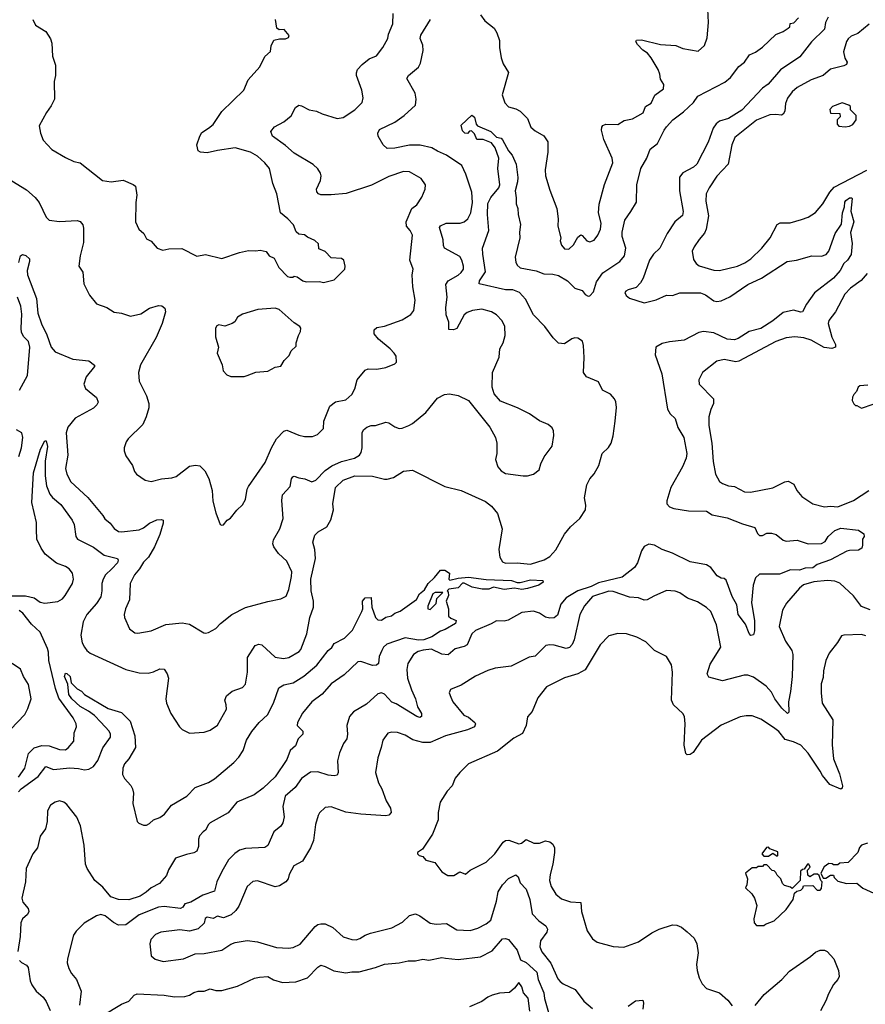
# Model space of a CAD drawing. Extents: x 1843161 to 1959474, y 907081 to 1016326.
# Tile 25 of 256: x 1872736 to 1878461, y 916656 to 923323. Entities that reach past the tile are written whole.
import ezdxf

# ---------------------------------------------------------------- set-up
doc = ezdxf.new("R2010")
doc.units = 0

msp = doc.modelspace()

# ---------------------------------------------------------------- linework, layer by layer
at = {"layer": '0CON20XD'}
for points in [[(1875855.9, 923355.9), (1875885.9, 923315.9), (1875947.5, 923265), (1875965.8, 923235), (1875985, 923182.5), (1875984.5, 923135), (1875995.6, 923065), (1876008.9, 923025), (1876044.5, 922965), (1876002, 922815), (1876019.8, 922759.8), (1876045, 922733.6), (1876095, 922719.6), (1876123.8, 922703.8), (1876173.2, 922655), (1876196.5, 922596.5), (1876225, 922570.5), (1876285, 922535.6), (1876310.9, 922495), (1876310.9, 922425), (1876293.2, 922306.8), (1876295.5, 922265.5), (1876325, 922168.8), (1876373.3, 922045), (1876381.4, 921975), (1876380, 921925), (1876398.8, 921845), (1876396.2, 921825), (1876403.3, 921796.7), (1876425, 921771.2), (1876455, 921770), (1876485, 921798), (1876515, 921851.2), (1876535, 921866.7), (1876545, 921862.5), (1876575, 921826), (1876595, 921818), (1876625, 921831.2), (1876650.8, 921865), (1876668, 921905), (1876672, 921945), (1876655.9, 922015.9), (1876659.2, 922075), (1876695, 922206.7), (1876751.4, 922355), (1876746.4, 922386.4), (1876691.1, 922511.1), (1876675.7, 922575), (1876677.5, 922595), (1876685, 922605.8), (1876705, 922615.8), (1876785, 922612.9), (1876829.1, 922640.9), (1876885, 922651.5), (1876956.8, 922693.2), (1876972.5, 922735), (1877011.1, 922758.9), (1877037.2, 922812.8), (1877094.5, 922855.5), (1877096.5, 922885), (1877075, 922921.2), (1877069.6, 922955), (1877059.6, 922985), (1877011.8, 923065), (1876986.4, 923096.4), (1876955, 923116.7), (1876918, 923155), (1876906.7, 923175), (1876912.5, 923185), (1876945, 923185.6), (1877075, 923154.6), (1877177.3, 923147.3), (1877225, 923127.8), (1877329.7, 923110.3), (1877372.1, 923147.9), (1877390.6, 923199.4), (1877398.6, 923305), (1877396, 923395)], [(1872683, 922233), (1872781.2, 922171.2), (1872839.8, 922119.8), (1872867.8, 922085), (1872893.3, 922033.3), (1872915, 921986.7), (1872936.1, 921966.1), (1873005, 921955.7), (1873125, 921964.4), (1873145, 921956), (1873162.5, 921935), (1873167.9, 921912.1), (1873167.8, 921815), (1873145.7, 921725), (1873136, 921655), (1873162.5, 921612.5), (1873171.2, 921535), (1873208.8, 921458.8), (1873255, 921400), (1873325, 921374.2), (1873375, 921342), (1873425, 921335.8), (1873485.9, 921315.9), (1873555, 921330.8), (1873615, 921369.2), (1873675, 921387.5), (1873697.5, 921385), (1873718.8, 921368.8), (1873722, 921345), (1873701.1, 921265), (1873659.1, 921170.9), (1873553.6, 920986.4), (1873539.2, 920935), (1873545.8, 920875), (1873595.5, 920775.5), (1873609.2, 920725), (1873609.2, 920695), (1873592.5, 920635), (1873568.7, 920581.3), (1873470, 920485), (1873456.7, 920465), (1873443.3, 920425), (1873443.6, 920403.6), (1873455, 920370), (1873500, 920305), (1873513.3, 920265), (1873526.7, 920245), (1873586.1, 920206.1), (1873625, 920196.2), (1873695, 920213.8), (1873765, 920220), (1873795, 920230), (1873885, 920300), (1873926.8, 920306.8), (1873955, 920302.5), (1873988.9, 920268.9), (1874015.8, 920215.8), (1874038.8, 920135), (1874043.9, 920063.9), (1874063.9, 919983.9), (1874092.5, 919905), (1874105, 919900), (1874116.4, 919903.6), (1874140, 919935), (1874163, 919947), (1874207, 920003), (1874245, 920037.5), (1874263.8, 920075), (1874275.8, 920144.2), (1874285, 920163.3), (1874398.6, 920325), (1874440, 920425), (1874475, 920484.3), (1874525, 920538), (1874545, 920544), (1874625, 920509.2), (1874665, 920502), (1874718.3, 920501.7), (1874752.5, 920515), (1874792, 920555), (1874795.7, 920605), (1874834.7, 920705.3), (1874875, 920735.6), (1874945, 920749.2), (1874984.4, 920785.6), (1875005, 920823.3), (1875020, 920885), (1875075, 920949.4), (1875095, 920959.1), (1875155, 920956.5), (1875215, 920968), (1875275, 920993.8), (1875286.7, 921005), (1875283.8, 921045), (1875271.2, 921065), (1875243.8, 921095), (1875165, 921159.2), (1875136, 921195), (1875135, 921222.5), (1875155, 921239.2), (1875205, 921248.1), (1875325, 921290.6), (1875385, 921328), (1875404.2, 921355), (1875412.9, 921425), (1875396.7, 921515), (1875392.2, 921595), (1875400, 921635), (1875377.8, 921695), (1875395.7, 921865), (1875380.6, 921895), (1875355, 921924.2), (1875351.8, 921955), (1875391.4, 922045), (1875425, 922068.8), (1875458.3, 922121.7), (1875481.2, 922175), (1875483.8, 922205), (1875455, 922248.8), (1875375, 922292), (1875335, 922295.7), (1875235, 922261.9), (1875117.6, 922202.4), (1874945.6, 922145.6), (1874845, 922136.9), (1874775, 922136.9), (1874759.2, 922145), (1874747.4, 922157.4), (1874744.5, 922175), (1874772.2, 922235), (1874778.1, 922265), (1874773.1, 922285), (1874754, 922314), (1874722.6, 922342.6), (1874595, 922418.4), (1874535, 922471.4), (1874447.5, 922535), (1874436, 922565), (1874462.1, 922597.9), (1874525, 922630.8), (1874575, 922673.1), (1874602.3, 922727.7), (1874625, 922743.8), (1874645, 922740.4), (1874695, 922712.7), (1874745, 922704.5), (1874783.3, 922685), (1874885, 922653.3), (1874925, 922660), (1875005, 922712.5), (1875055, 922763.3), (1875062.5, 922795), (1875052.5, 922845), (1875015.8, 922945), (1875015.8, 922964.2), (1875022.5, 922985), (1875055, 923020), (1875101.3, 923058.7), (1875151.7, 923078.3), (1875195.6, 923135), (1875228.6, 923195), (1875234, 923225), (1875262.5, 923295), (1875264, 923365)], [(1873360, 919605), (1873316.9, 919565), (1873301.3, 919535), (1873292.8, 919505), (1873292.9, 919455), (1873284.6, 919415), (1873255, 919370), (1873189.6, 919295), (1873164.6, 919245), (1873150, 919155), (1873159.5, 919105), (1873174.6, 919074.6), (1873190.9, 919050.9), (1873213.1, 919033.1), (1873455, 918923.3), (1873545, 918901.2), (1873605, 918899.5), (1873642.2, 918907.8), (1873685, 918927.1), (1873715, 918926.2), (1873734.3, 918895), (1873743.1, 918865), (1873726, 918725), (1873730, 918695), (1873760, 918625), (1873817.5, 918535), (1873835, 918517.5), (1873885, 918493.3), (1873985, 918498.8), (1874025, 918513.3), (1874075, 918546.7), (1874135.6, 918654.4), (1874134.2, 918684.2), (1874123.8, 918715), (1874135.7, 918744.3), (1874173.4, 918776.6), (1874245, 918802.5), (1874265, 918823.3), (1874278.9, 918905), (1874278.6, 919005), (1874330, 919085), (1874355, 919096), (1874375, 919090), (1874465, 919007.1), (1874523, 918997), (1874558.8, 919005), (1874627.1, 919045), (1874640.1, 919059.9), (1874680.6, 919165), (1874699.5, 919275), (1874726.2, 919345), (1874726.2, 919385), (1874708.4, 919455), (1874706.5, 919535), (1874738.5, 919675), (1874734.4, 919735), (1874720.5, 919785), (1874735, 919833.8), (1874756.7, 919855), (1874815, 919888.6), (1874843.4, 919936.6), (1874861.2, 920005), (1874855.2, 920045), (1874873.4, 920156.6), (1874925, 920204.4), (1875005, 920233.8), (1875125, 920231.8), (1875205, 920211.5), (1875225, 920212.7), (1875267.7, 920222.3), (1875335, 920266), (1875395, 920273.3), (1875615, 920163.5), (1875725, 920135.4), (1875890.8, 920060.8), (1875929.9, 920029.9), (1875970.6, 919980.6), (1876002.5, 919875), (1875980, 919735), (1875987.1, 919685), (1876005, 919653.1), (1876025, 919644.3), (1876105, 919645.4), (1876195, 919636.8), (1876286, 919665), (1876325, 919688.2), (1876365, 919734.4), (1876425, 919839.2), (1876465, 919889.2), (1876529.4, 919945), (1876565.7, 920005), (1876568.6, 920035), (1876560, 920085), (1876575, 920174), (1876595, 920214), (1876625, 920248.8), (1876656.7, 920305), (1876678.9, 920385), (1876723.2, 920426.8), (1876741.3, 920455), (1876754.7, 920505), (1876768.7, 920605), (1876777.1, 920697.1), (1876772.2, 920735), (1876763.1, 920755), (1876735, 920787.1), (1876681.4, 920815), (1876655, 920870), (1876572.5, 920905), (1876552.5, 920935), (1876558.8, 921035), (1876553.9, 921116.1), (1876545.6, 921145.6), (1876515, 921167.1), (1876495, 921168.6), (1876475, 921162.5), (1876425, 921129.2), (1876385, 921133.8), (1876348.1, 921168.1), (1876291.1, 921245), (1876215, 921324.5), (1876161.6, 921431.6), (1876118.9, 921475), (1876075, 921493.8), (1876025, 921494.7), (1875846.7, 921535), (1875850, 921555), (1875889.7, 921615), (1875871.1, 921735), (1875870, 921775), (1875912.3, 921895), (1875903.5, 922005), (1875905, 922078), (1875925, 922120), (1875979.5, 922185), (1875987.5, 922205), (1875974, 922315), (1875980, 922385), (1875955.7, 922455.7), (1875929.4, 922489.4), (1875875, 922512), (1875831.7, 922511.7), (1875815, 922550), (1875795, 922570), (1875781.7, 922568.3), (1875767, 922553), (1875750, 922555), (1875735, 922570), (1875725, 922610), (1875797, 922677), (1875815, 922663.3), (1875826.7, 922616.7), (1875835.5, 922605.5), (1875926.9, 922566.9), (1875965, 922527.5), (1875995, 922520), (1876005, 922510), (1876045.9, 922435.9), (1876071.2, 922405), (1876098, 922345), (1876109.2, 922255), (1876107.1, 922225), (1876090, 922165), (1876097.7, 922117.7), (1876096.4, 922076.4), (1876108.8, 922045), (1876111.2, 922005), (1876126.9, 921936.9), (1876120, 921885), (1876122.3, 921845), (1876090.9, 921715), (1876095, 921681.2), (1876105, 921660), (1876125, 921643.1), (1876232.7, 921622.7), (1876285, 921603.3), (1876345, 921599.5), (1876385, 921590), (1876444.2, 921555), (1876495, 921505.7), (1876545, 921489.7), (1876565, 921461.9), (1876585, 921451.4), (1876595, 921454.2), (1876620.2, 921479.8), (1876642, 921548), (1876685, 921609.1), (1876798.5, 921685), (1876831.8, 921725), (1876840.7, 921775), (1876815.2, 921855), (1876815.2, 921885), (1876833.7, 921966.3), (1876873.2, 922025), (1876912.8, 922087.2), (1876914.7, 922205.3), (1876942.5, 922315), (1876981.9, 922385), (1877005, 922446.2), (1877055, 922483.8), (1877098.8, 922575), (1877115, 922596.9), (1877158, 922645), (1877231.1, 922698.9), (1877297.7, 922762.3), (1877326.7, 922805), (1877510.7, 922899.3), (1877548.3, 922931.7), (1877605, 923006.2), (1877643.3, 923035), (1877676.7, 923085), (1877717, 923103), (1877765, 923138), (1877855, 923223.8), (1877905, 923243.3), (1877940, 923265), (1877950, 923275), (1877951.7, 923298.3), (1877978.3, 923301.7), (1878010, 923335)], [(1878210.6, 923339.4), (1878191.2, 923305), (1878185, 923260), (1878097.3, 923172.7), (1878018.3, 923071.7), (1877886.8, 922983.2), (1877804.2, 922885.8), (1877765, 922860), (1877625, 922710), (1877535, 922653.8), (1877475, 922635.4), (1877451.8, 922618.2), (1877431.5, 922588.5), (1877396.9, 922493.1), (1877321.4, 922345), (1877298, 922325), (1877224.7, 922285.3), (1877204.1, 922255.9), (1877204.1, 922165), (1877228.2, 922025), (1877222.6, 921997.4), (1877172.7, 921955), (1877119.2, 921875), (1877070, 921775), (1877028, 921735), (1876999.2, 921695), (1876957.5, 921572.5), (1876938.8, 921541.2), (1876909.7, 921510.3), (1876856.7, 921495), (1876838.8, 921485), (1876834.2, 921475), (1876841.2, 921455), (1876865, 921436.7), (1876965, 921405.8), (1877045, 921426), (1877115, 921457.5), (1877155, 921456), (1877206.2, 921473.8), (1877245, 921474.4), (1877345, 921473.8), (1877379.3, 921459.3), (1877435, 921418.9), (1877455, 921415.5), (1877485, 921420.4), (1877543.1, 921446.9), (1877665, 921530.5), (1877757.5, 921572.5), (1877933.3, 921685), (1877995, 921694.2), (1878100, 921725), (1878165, 921722.5), (1878196.1, 921733.9), (1878214, 921756), (1878257.5, 921875), (1878300.5, 921939.5), (1878307.1, 922015), (1878320.6, 922055), (1878322.7, 922087.3), (1878330.3, 922099.7), (1878355, 922116.7), (1878367.5, 922117.5), (1878371.7, 922111.7), (1878364.1, 922025.9), (1878382.9, 921955), (1878361.4, 921881.4), (1878371.2, 921808.8), (1878365, 921733.8), (1878340, 921695), (1878316.9, 921673.1), (1878290.8, 921625), (1878246.6, 921573.4), (1878116.8, 921473.2), (1878062.3, 921397.7), (1878035, 921345.8), (1878025, 921343.3), (1877975, 921356.8), (1877905, 921340.8), (1877836.2, 921285), (1877755, 921231.6), (1877675, 921212), (1877600.4, 921165), (1877575, 921156.1), (1877525, 921159.5), (1877435, 921201.8), (1877365, 921210.8), (1877334.2, 921204.2), (1877235, 921152.8), (1877135, 921142.7), (1877085, 921129.6), (1877044, 921105), (1877038.6, 921055), (1877082.8, 920925), (1877122.9, 920685), (1877140, 920655), (1877175, 920623.3), (1877192.4, 920562.4), (1877232, 920495), (1877252.9, 920385), (1877248.1, 920355), (1877223.4, 920296.6), (1877144.6, 920155.4), (1877117.1, 920065), (1877117.1, 920045), (1877134.6, 920024.6), (1877165, 920014.5), (1877265, 919998.5), (1877385, 919996.2), (1877425, 919970.5), (1877525, 919950), (1877628.9, 919908.9), (1877714.1, 919884.1), (1877730.8, 919845), (1877745, 919831.4), (1877765, 919830.8), (1877795, 919846), (1877825, 919846), (1877857, 919837), (1877905, 919800), (1877925, 919793.3), (1877999.5, 919799.5), (1878075, 919774), (1878164.2, 919775.8), (1878190, 919790), (1878210, 919825), (1878255, 919864.2), (1878295, 919880.9), (1878416.1, 919866.1), (1878451.7, 919841.7), (1878452.5, 919825), (1878443.3, 919805), (1878443.3, 919765), (1878436.7, 919745), (1878415, 919731.2), (1878355, 919730), (1878336.1, 919723.9), (1878226.2, 919665), (1878135, 919633.8), (1878105, 919612.8), (1878055, 919608.7), (1878015, 919595.7), (1877955, 919598.8), (1877880.2, 919569.8), (1877745, 919568.1), (1877716.7, 919545), (1877700.9, 919495), (1877690, 919375), (1877710.6, 919255), (1877712, 919185), (1877705, 919157.5), (1877686.4, 919153.6), (1877675, 919167.5), (1877650.9, 919230.9), (1877601.2, 919295), (1877590.5, 919360.5), (1877558.7, 919418.7), (1877518.8, 919528.8), (1877505, 919540.3), (1877485, 919541.5), (1877458.3, 919558.3), (1877415, 919614.3), (1877385, 919631.1), (1877275, 919652.7), (1877155, 919710.5), (1877085, 919735.7), (1877035, 919764.2), (1876995, 919772), (1876965, 919756.2), (1876945, 919726), (1876918.5, 919645), (1876898.1, 919615), (1876815, 919548.8), (1876719.7, 919525), (1876655, 919509.7), (1876605, 919486), (1876515, 919455.8), (1876435, 919409.7), (1876400.8, 919365), (1876378, 919292), (1876355, 919272.5), (1876325, 919270.9), (1876295, 919278.1), (1876255, 919305.6), (1876215, 919317.5), (1876135, 919310), (1876042.1, 919257.9), (1876015, 919251.4), (1875965, 919253.5), (1875928, 919232), (1875821.5, 919188.5), (1875798.1, 919165), (1875765, 919091.1), (1875745, 919079.2), (1875685, 919063.1), (1875636.6, 919023.4), (1875595, 919026.1), (1875525, 919061.5), (1875468.8, 919055), (1875434.3, 919045), (1875401.4, 919025), (1875364.5, 918965), (1875357.4, 918922.6), (1875362, 918865), (1875387.9, 918785), (1875416.5, 918725), (1875430.3, 918670.3), (1875457.1, 918625), (1875455.4, 918604.6), (1875445, 918599.4), (1875423.8, 918605), (1875285, 918691.2), (1875255, 918703.3), (1875205, 918756.9), (1875185, 918764.4), (1875161.7, 918758.3), (1875085, 918689.4), (1874995, 918635.7), (1874970, 918605), (1874950, 918545), (1874954.4, 918485), (1874950, 918455), (1874928.7, 918421.3), (1874901.8, 918358.2), (1874887.8, 918305), (1874891.2, 918225), (1874885, 918207.5), (1874865, 918202.5), (1874825, 918206.9), (1874755, 918231.1), (1874705, 918228.2), (1874644.8, 918185.3), (1874601.1, 918125), (1874532.5, 918065), (1874518.5, 917995), (1874526.5, 917925), (1874517.8, 917885), (1874505, 917862), (1874455.6, 917824.4), (1874415, 917732), (1874395, 917719.2), (1874265, 917711.4), (1874225, 917699.2), (1874191.7, 917678.3), (1874150.6, 917635), (1874103.5, 917556.5), (1874071.1, 917485), (1874055, 917422.5), (1873975, 917395.4), (1873895, 917347.3), (1873855, 917336.5), (1873840, 917315), (1873825, 917306.1), (1873715, 917317.8), (1873675, 917313.2), (1873545, 917261.8), (1873455, 917194.4), (1873405, 917191.8)], [(1872823.8, 923325), (1872842.5, 923285), (1872913.8, 923243.8), (1872944.2, 923194.2), (1872954.3, 923165), (1872957.3, 923075), (1872977.3, 923015), (1872979.2, 922945), (1872970, 922905), (1872970.8, 922785), (1872949.7, 922740.3), (1872916.7, 922695), (1872866.7, 922605), (1872876.7, 922555), (1872895, 922507.5), (1872954.4, 922444.4), (1873045, 922390), (1873103.6, 922363.6), (1873145, 922353.3), (1873297.5, 922235), (1873355, 922224.2), (1873435.8, 922235.8), (1873505, 922208), (1873520, 922195), (1873530, 922135), (1873521.2, 922085), (1873520, 921955), (1873543.3, 921905), (1873577.5, 921875), (1873595, 921840), (1873625, 921822.5), (1873666.4, 921776.4), (1873705, 921763.3), (1873745, 921772.5), (1873833, 921773), (1873935, 921722.5), (1873993, 921733), (1874105, 921706.7), (1874225, 921746.7), (1874285, 921760), (1874335, 921757.5), (1874365, 921762.5), (1874405, 921752.5), (1874425, 921723.3), (1874459.3, 921709.3), (1874490, 921645), (1874550, 921585), (1874565, 921580), (1874585, 921580), (1874595, 921587.5), (1874615, 921582.5), (1874653.9, 921553.9), (1874675, 921547.5), (1874765, 921550), (1874793, 921543), (1874865, 921561.2), (1874936.2, 921635), (1874938.8, 921655), (1874931.2, 921695), (1874915, 921706.2), (1874845, 921710), (1874803.6, 921753.6), (1874761.7, 921771.7), (1874760, 921805), (1874735, 921827.5), (1874685, 921850), (1874665, 921866.7), (1874625, 921870), (1874607, 921887), (1874590, 921935), (1874552.5, 921975), (1874501.2, 922015), (1874476, 922145), (1874450, 922215), (1874426.2, 922315), (1874396.2, 922355), (1874345, 922398.8), (1874297.5, 922425), (1874195, 922454.4), (1874075, 922438.1), (1874005, 922421.4), (1873960, 922425), (1873944.3, 922434.3), (1873936.2, 922475), (1873956.2, 922535), (1873970, 922560), (1874015, 922589.2), (1874045, 922612.5), (1874105, 922701.2), (1874253.8, 922845), (1874282, 922915), (1874361.2, 923005), (1874395.9, 923074.1), (1874435, 923106.7), (1874438.8, 923145), (1874456.1, 923183.9), (1874495, 923193.3), (1874535, 923193.3), (1874556.4, 923203.6), (1874560, 923215), (1874526, 923256), (1874493.6, 923253.6), (1874476.4, 923266.4), (1874467.5, 923325)], [(1875972.5, 920295), (1875995, 920267.5), (1876025, 920250), (1876145, 920234), (1876175, 920233.8), (1876215, 920246.7), (1876253.3, 920275), (1876264, 920315), (1876287.3, 920362.7), (1876342, 920435), (1876352.7, 920507.3), (1876350.3, 920540.3), (1876340.3, 920560.3), (1876315, 920581.2), (1876256.4, 920606.4), (1876186.7, 920655), (1876106.2, 920695), (1875991.1, 920741.1), (1875949.1, 920789.1), (1875935.6, 920835), (1875936.2, 920935), (1875981.7, 921038.3), (1875986.2, 921095), (1876008.8, 921135), (1876023.8, 921185), (1876020, 921245), (1876003.3, 921285), (1875965, 921323.8), (1875930, 921345), (1875865, 921363.1), (1875802.5, 921355), (1875765, 921340), (1875746.2, 921325), (1875695, 921232.5), (1875673, 921223), (1875642.5, 921225), (1875642, 921275), (1875623.2, 921325), (1875621.6, 921375), (1875629.1, 921445), (1875620.9, 921529.1), (1875637.5, 921555), (1875705, 921593.5), (1875725, 921611.1), (1875740, 921635), (1875741.8, 921655), (1875730.5, 921695), (1875715, 921720), (1875611.9, 921775), (1875604.5, 921795), (1875603.5, 921833.5), (1875577.5, 921915), (1875585, 921927.5), (1875624.2, 921945.8), (1875717.5, 921945), (1875745.4, 921954.6), (1875770.8, 921975), (1875790, 922015), (1875802.3, 922085), (1875796.8, 922155), (1875756.2, 922276.2), (1875728.8, 922335), (1875625.9, 922405.9), (1875565, 922433.3), (1875525.8, 922455.8), (1875447.4, 922472.6), (1875375, 922473.3), (1875275, 922453.3), (1875225, 922451.8), (1875196.6, 922476.6), (1875163.5, 922535), (1875160, 922555), (1875171.2, 922578.8), (1875275, 922628.8), (1875340, 922675), (1875415.5, 922745), (1875421.4, 922785), (1875412.9, 922825), (1875357.5, 922925), (1875368, 922945), (1875435, 923000.6), (1875450.7, 923029.3), (1875468.1, 923115), (1875465, 923151.2), (1875448.2, 923195), (1875451.5, 923218.5), (1875517.5, 923325)], [(1878486.4, 923293.7), (1878410.9, 923229.1), (1878365, 923211.5), (1878345, 923192.5), (1878334.5, 923175), (1878314.6, 923105.4), (1878322.1, 923062.1), (1878338.9, 923035), (1878335, 923020.8), (1878315, 923010.5), (1878225, 922987.2), (1878175, 922946.2), (1878094.3, 922915.7), (1878000, 922865), (1877966.7, 922835), (1877935, 922791.4), (1877922, 922755), (1877915.3, 922704.7), (1877905, 922684.2), (1877893, 922677), (1877855, 922681.8), (1877815, 922679.5), (1877725, 922641.8), (1877578.9, 922525), (1877556.7, 922475), (1877532.2, 922345), (1877455, 922262.9), (1877403.1, 922185), (1877384.3, 922145), (1877381.9, 922095), (1877399.5, 921995), (1877383.1, 921905), (1877372.8, 921877.2), (1877335.8, 921835), (1877302.5, 921785), (1877290, 921755), (1877298.8, 921698.8), (1877315, 921673.3), (1877337, 921657), (1877435, 921626.9), (1877475, 921625.6), (1877596.5, 921653.5), (1877645, 921675.7), (1877685.9, 921704.1), (1877760, 921775), (1877817.8, 921845), (1877865, 921935.8), (1877885, 921946.9), (1877952.4, 921947.6), (1878030.3, 921969.7), (1878075, 921986.9), (1878125, 922017.5), (1878174.7, 922075.3), (1878221.8, 922155), (1878251, 922189), (1878471.1, 922305)], [(1878325, 922597.5), (1878355, 922602.5), (1878376.4, 922613.6), (1878400, 922645), (1878400, 922675), (1878361.7, 922711.7), (1878360, 922735), (1878350, 922745), (1878305, 922760), (1878240, 922735), (1878220, 922715), (1878225, 922690), (1878288.3, 922688.3), (1878290, 922665), (1878270, 922645), (1878270, 922615), (1878281.7, 922601.7), (1878325, 922597.5)], [(1872730, 921680), (1872742, 921725), (1872755, 921734), (1872777, 921727), (1872801.2, 921705), (1872802, 921685), (1872785.8, 921625), (1872788.1, 921595), (1872850, 921435), (1872857.8, 921335), (1872882.9, 921262.9), (1872919.7, 921189.7), (1872950, 921105), (1872976, 921075), (1873096.7, 921025), (1873204.4, 921014.4), (1873242.5, 920985), (1873242.5, 920975), (1873185.5, 920904.5), (1873170.6, 920855), (1873181.4, 920825), (1873255.7, 920765), (1873266.3, 920733.7), (1873258.1, 920715), (1873235, 920691.8), (1873111.1, 920625), (1873062.2, 920565), (1873049.5, 920525), (1873062.2, 920375), (1873045.6, 920285), (1873055.6, 920245), (1873083.1, 920195), (1873198.3, 920088.3), (1873298.6, 919965), (1873312.8, 919942.8), (1873349.2, 919915), (1873375, 919878), (1873405, 919858.6), (1873425, 919855.6), (1873545, 919869.2), (1873575, 919882.9), (1873615, 919914.4), (1873665, 919935.6), (1873695, 919940), (1873706.7, 919935), (1873707.1, 919915), (1873685, 919836.7), (1873648.8, 919755), (1873608.2, 919685), (1873575, 919650), (1873547.7, 919605), (1873512.9, 919565), (1873482.9, 919505), (1873478.6, 919395), (1873452, 919335), (1873444.3, 919295), (1873446, 919275), (1873479.5, 919199.5), (1873515, 919172), (1873535, 919168.8), (1873625.7, 919184.3), (1873725, 919228.6), (1873835, 919240), (1873885, 919231.2), (1873982.3, 919172.3), (1873995, 919168.8), (1874015, 919173.8), (1874065, 919201.2), (1874096.2, 919235), (1874171.2, 919295), (1874265, 919342.5), (1874415, 919384.2), (1874505, 919401.2), (1874539.5, 919420.5), (1874558.8, 919465), (1874577.3, 919552.7), (1874577.5, 919585), (1874545, 919656.2), (1874488.9, 919708.9), (1874455.7, 919755), (1874450, 919775), (1874455, 919801.2), (1874497.5, 919875), (1874518.9, 919945), (1874511.4, 920068.6), (1874514.4, 920105), (1874566.6, 920163.4), (1874575.6, 920214.4), (1874585, 920228.1), (1874595, 920231.9), (1874625, 920220.5), (1874665.4, 920215.4), (1874715, 920194.2), (1874741.2, 920205), (1874805, 920270.9), (1874848.3, 920301.7), (1874915, 920330.8), (1875002, 920355), (1875035.7, 920375), (1875047.8, 920392.2), (1875055.6, 920425), (1875055.7, 920525), (1875064.2, 920545), (1875086.1, 920563.9), (1875114.7, 920575.3), (1875145, 920575.3), (1875215, 920598.8), (1875234.6, 920594.6), (1875275, 920567.5), (1875305, 920555.8), (1875325, 920557.1), (1875370, 920575), (1875395, 920588.6), (1875485, 920662.5), (1875565, 920760), (1875612.5, 920785), (1875645, 920790), (1875705, 920778.6), (1875773.8, 920745), (1875918.8, 920565), (1875956.7, 920495), (1875966.4, 920456.4), (1875966.7, 920385), (1875956.7, 920345), (1875972.5, 920295)], [(1878473.8, 921605), (1878432.9, 921557.1), (1878360, 921505), (1878322.5, 921465), (1878258.6, 921345), (1878214.5, 921285.5), (1878210.6, 921265), (1878235, 921173.8), (1878258.8, 921125), (1878259.2, 921105), (1878235, 921096.4), (1878183.5, 921103.5), (1878095, 921152.5), (1878045, 921169.1), (1877985, 921175.5), (1877925, 921167.9), (1877855, 921144.5), (1877605, 921010), (1877585, 921006.9), (1877505, 921023.3), (1877455, 921011.5), (1877358, 920935), (1877334.3, 920885.7), (1877337.5, 920855), (1877434.2, 920755), (1877434.2, 920725), (1877415, 920683.3), (1877402.7, 920635), (1877402.3, 920575), (1877422.7, 920455), (1877432.1, 920332.1), (1877446, 920245), (1877475, 920196.7), (1877495, 920182.5), (1877535, 920167.5), (1877575, 920161.4), (1877643.6, 920126.4), (1877685, 920124.2), (1877834.1, 920154.1), (1877916.1, 920193.9), (1877939.3, 920199.3), (1877977.5, 920177.5), (1877997.1, 920135), (1878032.5, 920095), (1878105, 920045.6), (1878185, 920025.6), (1878225, 920030), (1878276.2, 920023.8), (1878382, 920068), (1878485, 920135.8)], [(1872734.4, 920815), (1872789.6, 920915), (1872804.7, 921104.7), (1872794.5, 921145), (1872764.8, 921174.8), (1872748.6, 921205), (1872744.8, 921235.2), (1872750.2, 921330.2), (1872742.7, 921382.7), (1872720.6, 921445)], [(1874255, 920906.7), (1874275, 920913.3), (1874335, 920936.7), (1874415, 920942.5), (1874465, 920970), (1874505, 920977.5), (1874527.5, 921015), (1874560.7, 921049.3), (1874575, 921080), (1874607, 921113), (1874607.5, 921135), (1874622.5, 921185), (1874638, 921212), (1874638.8, 921235), (1874633.3, 921245), (1874595, 921270), (1874491.7, 921361.7), (1874465, 921370), (1874348.3, 921361.7), (1874245, 921330), (1874210.7, 921309.3), (1874193, 921277), (1874175, 921266.7), (1874125, 921247.5), (1874083.6, 921256.4), (1874070.7, 921249.3), (1874062.5, 921235), (1874062.5, 921175), (1874082.5, 921105), (1874072.5, 921065), (1874107, 920987), (1874112.5, 920945), (1874139.3, 920919.3), (1874165, 920907.5), (1874255, 920906.7)], [(1878477.5, 920847.5), (1878425, 920843.3), (1878413.3, 920835), (1878402.5, 920805), (1878382.5, 920785), (1878373.6, 920766.4), (1878372.5, 920745), (1878383, 920723), (1878395, 920710), (1878405, 920710), (1878435, 920692.5), (1878515, 920720)], [(1872729.4, 920365), (1872747.6, 920425), (1872757.3, 920495), (1872751.3, 920525), (1872714.4, 920545)], [(1872635, 919422.5), (1872775, 919422.7), (1872835, 919408.8), (1872875, 919378.4), (1872905, 919372), (1872995, 919384.6), (1873025, 919402.9), (1873044.5, 919425), (1873094.3, 919505), (1873099.4, 919535), (1873094.5, 919575), (1873071.1, 919605), (1873045, 919621.1), (1872985, 919642.9), (1872907.5, 919705), (1872880.4, 919745), (1872852.7, 919805), (1872849.2, 919870.8), (1872848.6, 919918.6), (1872818.7, 920055), (1872828.8, 920255), (1872875.8, 920415), (1872905, 920472.5), (1872915, 920472.5), (1872924.3, 920434.3), (1872908.9, 920335), (1872908.2, 920235), (1872917.9, 920167.9), (1872940.6, 920110.6), (1872957.1, 920087.1), (1873015, 920040), (1873090.4, 919935), (1873104.5, 919905), (1873116.9, 919825), (1873127.5, 919805), (1873235, 919751.2), (1873306.9, 919696.9), (1873397.5, 919675), (1873403, 919663), (1873398.9, 919645), (1873360, 919605)], [(1872727.5, 918095), (1872745, 918116.1), (1872860.2, 918199.8), (1872913.3, 918266.7), (1872965, 918245.7), (1873075, 918258), (1873134.1, 918254.1), (1873175, 918243.4), (1873205, 918248.7), (1873235, 918266.2), (1873265, 918306.5), (1873298.1, 918391.9), (1873351.8, 918465), (1873351.5, 918485), (1873342.1, 918505), (1873286.2, 918566.2), (1873241.3, 918611.3), (1873202, 918642), (1873145, 918673.3), (1873088.9, 918725), (1873069.1, 918755), (1873062, 918825), (1873040, 918875), (1873045, 918897.5), (1873055.8, 918895.8), (1873076.6, 918876.6), (1873083.6, 918833.6), (1873125, 918793.3), (1873155, 918777.5), (1873173.9, 918753.9), (1873335, 918660), (1873425, 918631.2), (1873485, 918573.3), (1873514.5, 918475), (1873519.4, 918395), (1873475, 918318.5), (1873444.4, 918285), (1873434.6, 918255.4), (1873432.6, 918212.6), (1873444.6, 918184.6), (1873487.9, 918137.9), (1873500, 918115), (1873505.8, 918085), (1873501.2, 918015), (1873531.2, 917895), (1873543, 917883), (1873575, 917868.9), (1873595, 917870), (1873615, 917881.1), (1873642.9, 917905), (1873685, 917921.9), (1873716.6, 917943.4), (1873764.5, 918005.5), (1873866.5, 918065), (1873925, 918124), (1874015, 918159.2), (1874055, 918182.5), (1874186, 918294), (1874220.2, 918329.8), (1874249.2, 918375), (1874270.9, 918445), (1874307, 918503), (1874358, 918565), (1874412.7, 918617.3), (1874454.5, 918695), (1874489.7, 918800.3), (1874525, 918818.6), (1874586.8, 918833.2), (1874660.7, 918879.3), (1874747.1, 918952.9), (1874825, 919051.2), (1874848.8, 919071.2), (1874865, 919098.8), (1874935, 919136.2), (1874989.7, 919190.3), (1875053.3, 919315), (1875060, 919335), (1875057.5, 919385), (1875075, 919407.5), (1875115, 919410), (1875120, 919345), (1875144.5, 919274.5), (1875160.6, 919260.6), (1875185, 919257.5), (1875215, 919276.9), (1875253.1, 919286.9), (1875276.2, 919305), (1875311.2, 919318.8), (1875422.4, 919397.6), (1875442.2, 919435), (1875477.8, 919462.2), (1875500.6, 919505), (1875544.4, 919545.6), (1875585, 919596.7), (1875615, 919596.2), (1875646.4, 919576.4), (1875642.5, 919535), (1875647.5, 919527.5), (1875705, 919541.4), (1875775, 919548.6), (1875895, 919533.2), (1876065, 919525.8), (1876105, 919513.2), (1876125, 919512.3), (1876195, 919529.6), (1876277.5, 919525), (1876280, 919515), (1876251.2, 919495), (1876175, 919471.5), (1876135, 919466), (1876085, 919474.7), (1876015, 919465.3), (1875945, 919480), (1875911.7, 919468.3), (1875866.2, 919466.2), (1875800.5, 919480.5), (1875745, 919508.8), (1875735, 919508.8), (1875705, 919476.9), (1875641.7, 919468.3), (1875630, 919455), (1875637, 919447), (1875640, 919425), (1875622.5, 919385), (1875640, 919335), (1875640, 919285), (1875655, 919270), (1875690, 919255), (1875687.5, 919235), (1875617.5, 919195), (1875585, 919184), (1875525.8, 919145), (1875472, 919125), (1875435, 919121.4), (1875345, 919138.2), (1875220.8, 919095), (1875198, 919075), (1875187, 919053), (1875169.7, 919010.3), (1875165.8, 918964.2), (1875152.5, 918952.5), (1875125, 918950), (1875045, 918977.5), (1875025, 918976), (1874932.4, 918887.6), (1874844.3, 918825.7), (1874784.3, 918755.7), (1874714, 918705), (1874651.3, 918628.7), (1874616.2, 918565), (1874614.1, 918544.1), (1874653.8, 918505), (1874653.9, 918486.1), (1874622, 918455), (1874602.4, 918407.6), (1874566.7, 918375), (1874545, 918313.3), (1874465, 918197.5), (1874385, 918120), (1874324.4, 918075.6), (1874205, 918025.7), (1874147.8, 917952.2), (1874025.7, 917884.3), (1874013.8, 917875), (1873993.9, 917836.1), (1873977.5, 917825), (1873953.9, 917796.1), (1873946.7, 917775), (1873945.9, 917724.1), (1873935, 917693.3), (1873915, 917681.2), (1873865, 917671.2), (1873790, 917645), (1873743.9, 917566.1), (1873730.7, 917529.3), (1873683.3, 917475), (1873625, 917446), (1873592.5, 917415), (1873550.8, 917389.2), (1873475, 917363.6), (1873405, 917366.2), (1873353.6, 917385), (1873299.5, 917449.5), (1873245, 917494.7), (1873193.3, 917575), (1873181.2, 917605), (1873171.9, 917735), (1873147.8, 917865), (1873123.4, 917923.4), (1873055, 918008.8), (1873035, 918026.2), (1873005, 918034), (1872975, 918025.7), (1872945.5, 918004.5), (1872925, 917967.5), (1872921.2, 917895), (1872910.9, 917845), (1872875, 917794), (1872856.4, 917715), (1872824.8, 917675.2), (1872780.4, 917575), (1872774.5, 917485), (1872750.7, 917375), (1872757.9, 917347.9), (1872792.5, 917305), (1872797.5, 917285), (1872788, 917265), (1872755.4, 917234.6), (1872742.9, 917207.1), (1872739.3, 917115), (1872722.9, 917015)], [(1878495, 919327.3), (1878435, 919350.5), (1878382.2, 919422.2), (1878288, 919508), (1878255, 919520.8), (1878205, 919526.4), (1878113, 919517), (1878043.2, 919496.8), (1878015.8, 919475), (1877927.4, 919372.6), (1877901.4, 919325), (1877876.9, 919215), (1877920, 919115), (1877963.1, 919053.1), (1877971.2, 919025), (1877966, 918876), (1877955.4, 918775), (1877940.8, 918705), (1877943.8, 918635), (1877935, 918626.2), (1877895, 918661.5), (1877848.8, 918725), (1877825, 918770), (1877790.6, 918810.6), (1877705, 918871.4), (1877665, 918884.4), (1877640, 918885), (1877493.8, 918846.2), (1877401.5, 918871.5), (1877391.2, 918895), (1877410.6, 918959.4), (1877482.9, 919075), (1877453.3, 919225), (1877415.4, 919315.4), (1877385, 919344.2), (1877325, 919382.5), (1877257.3, 919407.3), (1877205, 919442), (1877174.2, 919454.2), (1877115, 919458.6), (1877030.5, 919419.5), (1876985, 919394.2), (1876965, 919392), (1876925, 919409.4), (1876865, 919412.5), (1876755, 919451.2), (1876725, 919454.6), (1876615, 919417.9), (1876560, 919355), (1876528.5, 919295), (1876491.1, 919125), (1876477.3, 919092.7), (1876458.3, 919071.7), (1876435, 919065.5), (1876355, 919087.3), (1876325, 919090.5), (1876298.8, 919085), (1876225, 919014.3), (1876185, 919007.5), (1876064.5, 918945.5), (1875955, 918932.9), (1875905, 918915.8), (1875822.6, 918877.4), (1875725, 918817.1), (1875653, 918787), (1875643.9, 918766.1), (1875655.8, 918735), (1875668, 918705), (1875742.2, 918615), (1875775, 918599.6), (1875816.7, 918565), (1875822, 918555), (1875814.5, 918535.5), (1875768, 918515), (1875618, 918475), (1875515, 918430), (1875465, 918429.1), (1875397.4, 918447.4), (1875345, 918479.4), (1875295, 918495.7), (1875255, 918500), (1875227.7, 918492.3), (1875193.8, 918445), (1875184.3, 918395), (1875160, 918325), (1875144.3, 918225.7), (1875164.4, 918155), (1875188.9, 918115), (1875217.3, 918035), (1875247.5, 917985), (1875250.8, 917955), (1875235, 917938.1), (1875215, 917932.1), (1875045, 917944.6), (1874945, 917958.5), (1874845, 917994.2), (1874805, 917988.8), (1874765, 917953.3), (1874756.2, 917935), (1874738.6, 917875), (1874725.5, 917765), (1874704.5, 917715.5), (1874650.8, 917625), (1874592.5, 917595), (1874561.2, 917535), (1874553.3, 917505), (1874537.1, 917485), (1874495, 917457.5), (1874465, 917451.5), (1874345, 917492.5), (1874315, 917487.5), (1874275, 917453.8), (1874219.8, 917320.2), (1874199.5, 917290.5), (1874167.8, 917262.2), (1874115, 917242.2), (1874075, 917254.2), (1874045, 917238.5), (1874004.6, 917245.4), (1873992.7, 917237.3), (1873984.4, 917205), (1873945, 917168.1), (1873885, 917151.4), (1873820.3, 917160.3), (1873692.5, 917145), (1873655, 917129.2), (1873624, 917095), (1873616.4, 917066.4), (1873626.7, 916985), (1873652.3, 916962.3), (1873707.3, 916947.3), (1873845, 916964.3), (1873925, 916998.8), (1873985, 917000), (1874103.9, 917023.9), (1874165, 917064), (1874195, 917075.8), (1874275, 917088.6), (1874345, 917080), (1874475, 917041.1), (1874555, 917037.5), (1874587.9, 917042.1), (1874635, 917063.8), (1874737.3, 917182.7), (1874755, 917196.2), (1874775, 917201.2), (1874805, 917202), (1874855, 917175.8), (1874925, 917112.9), (1874985, 917094.2), (1875015, 917092), (1875038.9, 917101.1)], [(1875515, 919330), (1875555, 919370), (1875560, 919405), (1875600, 919445), (1875550, 919445), (1875532.5, 919435), (1875498.3, 919351.7), (1875500, 919335), (1875515, 919330)], [(1872728.1, 918195), (1872771.2, 918255), (1872796.2, 918355), (1872835, 918392.1), (1872885, 918408.5), (1872935, 918407.3), (1873005, 918381.1), (1873045, 918379.2), (1873065, 918392), (1873102.4, 918437.6), (1873104.5, 918495), (1873120.6, 918535), (1873117.8, 918555), (1873097.7, 918595), (1873000.1, 918730.1), (1872977.5, 918795), (1872933.9, 918985), (1872930.1, 919039.9), (1872924.7, 919065), (1872875, 919177.1), (1872815, 919231.4), (1872756.9, 919305), (1872733, 919323)], [(1878465, 919151.2), (1878435, 919161.2), (1878315, 919156.7), (1878299.3, 919150.7), (1878273.6, 919106.4), (1878216, 919035), (1878194.2, 918985), (1878177.5, 918915), (1878175, 918870), (1878162.7, 918827.3), (1878161.4, 918765), (1878170, 918695), (1878241.7, 918581.7), (1878236.4, 918413.6), (1878245, 918317.5), (1878286.3, 918216.3), (1878306, 918135), (1878305, 918120), (1878295, 918113.3), (1878221.4, 918145), (1878170.6, 918205), (1878156.7, 918235), (1878075, 918356.9), (1878025, 918410.5), (1877975, 918434.5), (1877919.2, 918449.2), (1877875, 918502.9), (1877840.7, 918530.7), (1877755, 918587.1), (1877695, 918608.6), (1877655, 918610), (1877615, 918602.9), (1877485, 918546.9), (1877353.1, 918445), (1877295, 918361.2), (1877275, 918348), (1877255, 918346.7), (1877246.7, 918355), (1877235, 918410), (1877241.8, 918555), (1877236.9, 918605), (1877225, 918626), (1877163.6, 918683.6), (1877149.4, 918715), (1877156.2, 918905), (1877150, 918955), (1877115, 919012.5), (1877035, 919052), (1876975, 919110), (1876915, 919142.5), (1876845, 919165.8), (1876785, 919166), (1876725, 919151.2), (1876665, 919091.2), (1876565, 918921.9), (1876515.4, 918894.6), (1876425, 918866.9), (1876303.8, 918805), (1876245, 918731.2), (1876205, 918640), (1876175, 918602.5), (1876164.3, 918544.3), (1876139.6, 918490.4), (1876081.7, 918458.3), (1875970.7, 918369.3), (1875775, 918283.8), (1875715, 918226.7), (1875685, 918187.5), (1875663.6, 918136.4), (1875629.3, 918100.7), (1875583.3, 918025), (1875570, 917955), (1875568.8, 917905), (1875531.2, 917808.8), (1875463, 917707), (1875430, 917685), (1875430, 917675), (1875440, 917665), (1875465, 917657.5), (1875485, 917632.5), (1875546.1, 917616.1), (1875593.6, 917553.6), (1875635, 917527.5), (1875675, 917527.5), (1875715, 917552.5), (1875755, 917537.5), (1875786.4, 917563.6), (1875895, 917618), (1875954, 917675), (1876008.6, 917755), (1876024.6, 917765.4), (1876048.8, 917768.8), (1876115, 917743.3), (1876132.8, 917747.2), (1876165, 917772.5), (1876217, 917747), (1876255, 917747.5), (1876295, 917762.9), (1876325, 917755.6), (1876345, 917740.8), (1876356, 917716), (1876357.1, 917685), (1876345.4, 917605), (1876326.7, 917535), (1876323.5, 917495), (1876334.4, 917455), (1876365, 917401.2), (1876405, 917371.4), (1876465, 917349.4), (1876535.5, 917345.5), (1876540, 917285), (1876578, 917155), (1876615, 917100), (1876645, 917076.2), (1876755, 917048.8), (1876826.1, 917043.9), (1876925, 917078.8), (1877015, 917140), (1877065, 917166.2), (1877156.4, 917193.6), (1877185, 917191.2), (1877217.7, 917177.7), (1877255, 917147.5), (1877303.3, 917105), (1877321.2, 917065), (1877330, 917005), (1877318.8, 916925), (1877322, 916885), (1877336.2, 916835), (1877355.9, 916795.9), (1877385, 916763.8), (1877475, 916733.8), (1877530, 916685), (1877560, 916645)], [(1872672.6, 918517.4), (1872770.3, 918619.7), (1872790.3, 918659.7), (1872813.3, 918725), (1872795, 918822.5), (1872760.8, 918875), (1872741.2, 918925), (1872685, 918964.2)], [(1878475, 917746.7), (1878436.4, 917733.6), (1878421.7, 917718.3), (1878410, 917685), (1878345, 917617.5), (1878288.3, 917611.7), (1878275, 917600), (1878245, 917600), (1878237, 917607), (1878215, 917610), (1878181.7, 917588.3), (1878160, 917545), (1878175, 917510), (1878195, 917510), (1878225, 917530), (1878245, 917530), (1878250, 917515), (1878275, 917490), (1878335, 917473.8), (1878405, 917477.5), (1878445, 917443.8), (1878519.5, 917409.5)], [(1877865, 917660), (1877870, 917665), (1877868.3, 917688.3), (1877815, 917710), (1877805, 917720), (1877791.7, 917718.3), (1877760, 917675), (1877775, 917660), (1877805, 917660), (1877835, 917680), (1877865, 917660)], [(1877775, 917190), (1877785, 917200), (1877845, 917222.5), (1877925, 917297.5), (1877972.5, 917365), (1877981.7, 917408.3), (1877998.3, 917421.7), (1878025, 917430), (1878038.3, 917441.7), (1878041.7, 917458.3), (1878105, 917460), (1878135, 917430), (1878155, 917430), (1878165, 917440), (1878170, 917485), (1878160, 917495), (1878148.3, 917528.3), (1878137, 917537), (1878115, 917537.5), (1878085, 917520), (1878071.7, 917531.7), (1878070, 917565), (1878087.5, 917585), (1878080, 917605), (1878070, 917605), (1878048.3, 917571.7), (1878035, 917570), (1878021.7, 917558.3), (1878020, 917495), (1877965, 917440), (1877955, 917450), (1877915, 917460), (1877900, 917475), (1877890, 917505), (1877865, 917530), (1877855, 917550), (1877845, 917560), (1877831.7, 917561.7), (1877795, 917600), (1877775, 917600), (1877765, 917590), (1877735, 917590), (1877725, 917580), (1877695, 917580), (1877650, 917545), (1877662.5, 917505), (1877660, 917465), (1877650, 917445), (1877692.5, 917405), (1877710, 917375), (1877726.1, 917326.1), (1877707.5, 917235), (1877708.3, 917208.3), (1877725, 917190), (1877775, 917190)], [(1875038.9, 917101.1), (1875074.4, 917125.6), (1875111.5, 917138.5), (1875255, 917174), (1875327.4, 917212.6), (1875375, 917258.6), (1875415, 917268.6), (1875445, 917255.6), (1875515, 917206.9), (1875555, 917198.1), (1875625, 917202.5), (1875695, 917160.9), (1875785, 917156.5), (1875837.8, 917172.2), (1875895, 917201.1), (1875925, 917226.9), (1875965.3, 917355), (1875975, 917417.5), (1876005.6, 917465), (1876045, 917508.6), (1876095, 917532.9), (1876110.6, 917520.6), (1876125, 917478.1), (1876165.8, 917435), (1876189.2, 917365), (1876205, 917270), (1876251.4, 917221.4), (1876298.5, 917188.5), (1876310.6, 917165), (1876305.6, 917145), (1876262.8, 917087.2), (1876256.7, 917045), (1876271.8, 917011.8), (1876332.5, 916935), (1876378.6, 916828.6), (1876395, 916810), (1876415, 916794.4), (1876496.8, 916756.8), (1876555, 916678.8), (1876615, 916628)], [(1873405, 917191.8), (1873370.5, 917210.5), (1873315, 917255.6), (1873285, 917264.4), (1873255.5, 917254.5), (1873173.1, 917206.9), (1873118.6, 917151.4), (1873101.2, 917125), (1873058.8, 916965), (1873058.3, 916938.3), (1873068.3, 916898.3), (1873086.2, 916865), (1873120.8, 916825), (1873153.1, 916745), (1873141.7, 916651.7)], [(1873295, 916577.5), (1873425, 916656.9), (1873475, 916676.9), (1873511.9, 916718.1), (1873532, 916728), (1873715, 916719.1), (1873785, 916706.7), (1873855, 916709.4), (1873885, 916718.6), (1873915, 916737.1), (1873945, 916744.4), (1873985, 916746.4), (1874025, 916760.8), (1874065, 916750.4), (1874105, 916750.4), (1874211.4, 916778.6), (1874325, 916834.3), (1874359.1, 916840.9), (1874416.7, 916845), (1874455, 916822.7), (1874515, 916803.8), (1874605, 916808.5), (1874685, 916835.5), (1874755, 916907.5), (1874775, 916920.8), (1874805, 916912.9), (1874862.5, 916882.5), (1874945, 916868.9), (1874985, 916877.1), (1875035, 916875.3), (1875145.4, 916904.6), (1875205, 916928.1), (1875305, 916936.9), (1875365, 916950.8), (1875415, 916950), (1875465, 916962), (1875505, 916955.8), (1875593.9, 916973.9), (1875618.8, 916968.8), (1875705, 916959.6), (1875855, 916978.5), (1875935, 917019.1), (1876005, 917098.9), (1876025, 917102.9), (1876044.4, 917094.4), (1876105, 917023.8), (1876127.1, 916957.1), (1876165, 916938.9), (1876236.5, 916875), (1876245.2, 916825), (1876285.3, 916735), (1876289.4, 916695), (1876321.9, 916585)], [(1877715, 916649.2), (1877777.4, 916722.6), (1877895, 916824.2), (1877948.7, 916881.3), (1878090.5, 916979.5), (1878125, 917010), (1878155, 917022.5), (1878185, 917022.5), (1878203.6, 917013.6), (1878248.8, 916965), (1878280, 916885), (1878283.3, 916845), (1878276.2, 916825), (1878245, 916790), (1878211.7, 916728.3), (1878195, 916680), (1878158.7, 916611.3)], [(1872735, 916952.5), (1872748.9, 916938.9), (1872782.5, 916922.5), (1872794.4, 916905), (1872806.4, 916815), (1872817.4, 916787.4), (1872848.1, 916745), (1872895.7, 916705), (1872915, 916676.2), (1872941.5, 916615)], [(1876189.6, 916609.6), (1876178.9, 916698.9), (1876146.9, 916735), (1876136.7, 916775), (1876115, 916803.8), (1876085.6, 916765), (1876053.2, 916736.8), (1875985, 916732), (1875935, 916718.4), (1875904.8, 916705.2), (1875865, 916675.8), (1875781.4, 916638.6)], [(1876855.6, 916644.4), (1876905, 916679.4), (1876953.9, 916683.9), (1876960, 916665), (1876955.7, 916624.3)]]:
    msp.add_lwpolyline(points, dxfattribs=at)

doc.saveas('drawing.dxf')
